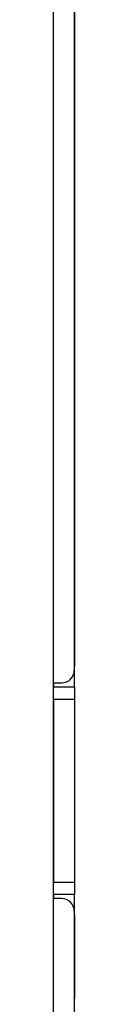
# Paper-space layout '1_1 scale views' of a CAD drawing. Header units: millimetres. Extents: x 0 to 420, y 0 to 297.
# Tile 24 of 48: x 251.32 to 252.32, y 103.45 to 150.9. Entities that reach past the tile are written whole.
import ezdxf

# ---------------------------------------------------------------- set-up
doc = ezdxf.new("R2010")
doc.units = ezdxf.units.MM

psp = doc.layouts.new('1_1 scale views')

# ---------------------------------------------------------------- linework, layer by layer
at = {"color": 7, "linetype": 'Continuous', "lineweight": 25}
for p, q in [((252.318, 208.942), (252.318, 119.542)), ((252.324, 208.942), (252.324, 120.342)), ((251.322, 89.342), (251.322, 207.742)), ((252.324, 120.342), (252.324, 119.742)), ((252.324, 119.742), (252.318, 119.742)), ((252.324, 118.742), (252.324, 119.742)), ((251.322, 118.942), (251.718, 118.942)), ((251.324, 118.942), (251.324, 118.742)), ((251.324, 118.742), (252.324, 118.742)), ((251.324, 118.142), (251.324, 118.742)), ((252.324, 118.742), (252.324, 118.142)), ((252.324, 118.142), (251.324, 118.142)), ((251.324, 118.142), (251.324, 109.342)), ((252.324, 118.142), (252.324, 109.342)), ((251.324, 109.342), (252.324, 109.342)), ((251.324, 108.742), (251.324, 109.342)), ((252.324, 109.342), (252.324, 108.742)), ((252.324, 108.742), (251.324, 108.742)), ((251.324, 108.742), (251.324, 108.542)), ((252.324, 107.742), (252.324, 108.742)), ((251.718, 108.542), (251.322, 108.542)), ((252.318, 107.942), (252.318, 86.342)), ((252.318, 107.742), (252.324, 107.742)), ((252.324, 107.742), (252.324, 107.142)), ((252.324, 107.142), (252.324, 104.342)), ((252.324, 104.342), (252.324, 103.742)), ((252.324, 103.742), (252.318, 103.742)), ((252.324, 102.742), (252.324, 103.742))]:
    psp.add_line(p, q, dxfattribs=at)
at = {"color": 8, "linetype": 'Continuous', "lineweight": 25}
for p, q in [((252.318, 120.342), (252.324, 120.342)), ((252.324, 107.142), (252.318, 107.142)), ((252.318, 104.342), (252.324, 104.342))]:
    psp.add_line(p, q, dxfattribs=at)
at = {"color": 7, "linetype": 'Continuous', "lineweight": 25}
for centre, start, end in [((251.718, 119.542), 270, 0), ((251.718, 107.942), 0, 90)]:
    psp.add_arc(centre, 0.6, start, end, dxfattribs=at)

doc.saveas('drawing.dxf')
